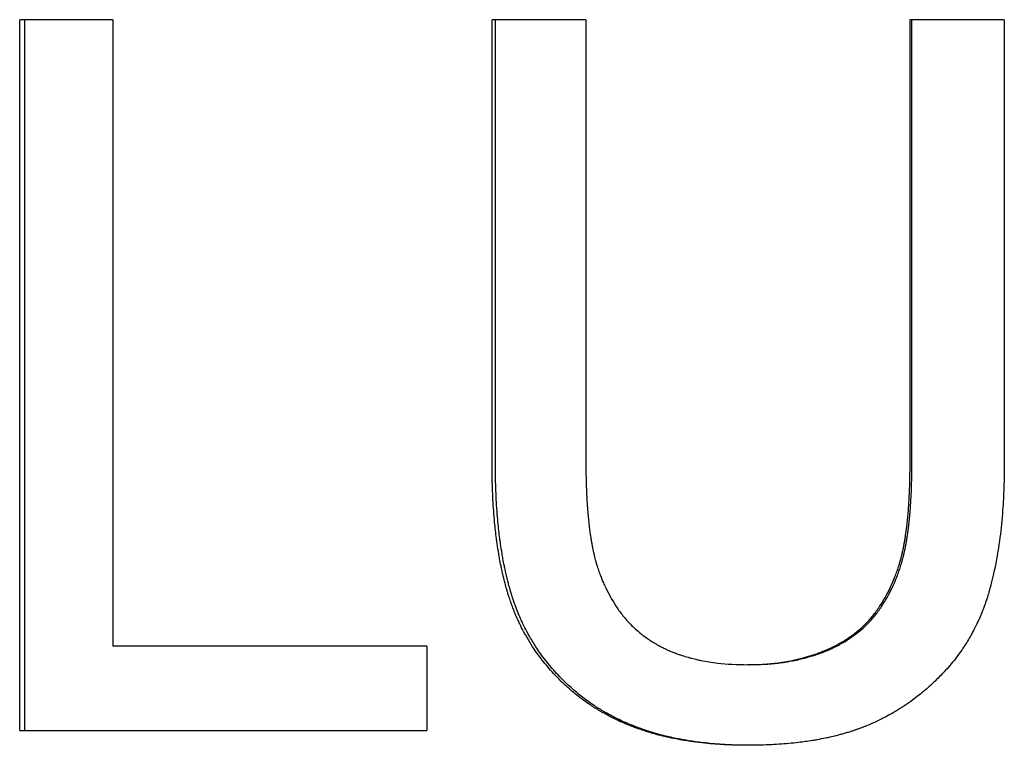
# Paper-space layout 'Layout1' of a CAD drawing. Extents: x -9.62 to 0.27, y -3.22 to 3.92.
# Tile 3 of 9: x -5.72 to -5.39, y 0.14 to 0.39. Entities that reach past the tile are written whole.
import ezdxf

# ---------------------------------------------------------------- set-up
doc = ezdxf.new("R2010")
doc.units = 0
doc.header["$MEASUREMENT"] = 0
doc.layers.get('0').update_dxf_attribs({"linetype": 'CONTINUOUS'})

psp = doc.layouts.get("Layout1")

# ---------------------------------------------------------------- linework, layer by layer
for p, q in [((-5.69047, 0.38653), (-5.72193, 0.38653)), ((-5.72193, 0.14653), (-5.72193, 0.38653)), ((-5.69047, 0.38653), (-5.69047, 0.17493)), ((-5.53065, 0.38653), (-5.56236, 0.38653)), ((-5.56236, 0.23678), (-5.56236, 0.38653)), ((-5.53065, 0.38653), (-5.53065, 0.23678)), ((-5.38929, 0.38653), (-5.42114, 0.38653)), ((-5.42114, 0.236), (-5.42114, 0.38653)), ((-5.38929, 0.38653), (-5.38929, 0.23678)), ((-5.58438, 0.17493), (-5.69047, 0.17493)), ((-5.58438, 0.17493), (-5.58438, 0.14653)), ((-5.47521, 0.16871), (-5.47603, 0.16871)), ((-5.72193, 0.14653), (-5.58438, 0.14653))]:
    psp.add_line(p, q)
for points in [[(-5.72021, 0.14653), (-5.72021, 0.22653), (-5.72021, 0.30653), (-5.72021, 0.38653)], [(-5.56122, 0.23678), (-5.56122, 0.2867), (-5.56122, 0.33662), (-5.56122, 0.38653)], [(-5.42052, 0.236), (-5.42052, 0.28618), (-5.42052, 0.33636), (-5.42052, 0.38653)]]:
    psp.add_open_spline(points, degree=3)
for points, knots in [([(-5.53955, 0.16365), (-5.54094, 0.16503), (-5.54227, 0.16646), (-5.54353, 0.16794), (-5.54479, 0.16942), (-5.54598, 0.17094), (-5.5471, 0.17251), (-5.5485, 0.17447), (-5.54979, 0.17651), (-5.55098, 0.17862), (-5.55121, 0.17904), (-5.55145, 0.17946), (-5.55168, 0.17989), (-5.55213, 0.18075), (-5.55257, 0.18161), (-5.553, 0.18249), (-5.55321, 0.18293), (-5.55341, 0.18338), (-5.55362, 0.18382), (-5.55392, 0.18449), (-5.55421, 0.18516), (-5.5545, 0.18584), (-5.55478, 0.18653), (-5.55506, 0.18721), (-5.55532, 0.18791), (-5.55554, 0.18849), (-5.55576, 0.18907), (-5.55597, 0.18966), (-5.55601, 0.18977), (-5.55605, 0.18989), (-5.55609, 0.19001), (-5.55629, 0.1906), (-5.55649, 0.19119), (-5.55668, 0.19179), (-5.55672, 0.19191), (-5.55676, 0.19203), (-5.5568, 0.19215), (-5.55691, 0.19251), (-5.55702, 0.19287), (-5.55713, 0.19324), (-5.55718, 0.19342), (-5.55724, 0.1936), (-5.55729, 0.19378), (-5.55734, 0.19397), (-5.5574, 0.19415), (-5.55745, 0.19433), (-5.55752, 0.19458), (-5.55759, 0.19483), (-5.55765, 0.19507), (-5.55769, 0.1952), (-5.55772, 0.19532), (-5.55776, 0.19545), (-5.55782, 0.1957), (-5.55789, 0.19595), (-5.55796, 0.1962), (-5.55799, 0.19632), (-5.55802, 0.19645), (-5.55805, 0.19658), (-5.55812, 0.19683), (-5.55818, 0.19708), (-5.55825, 0.19734), (-5.55828, 0.19746), (-5.55831, 0.19759), (-5.55834, 0.19772), (-5.55844, 0.1981), (-5.55853, 0.19849), (-5.55862, 0.19888), (-5.55868, 0.19914), (-5.55874, 0.1994), (-5.5588, 0.19966), (-5.55892, 0.20019), (-5.55904, 0.20072), (-5.55915, 0.20125), (-5.5592, 0.20152), (-5.55926, 0.20178), (-5.55932, 0.20205), (-5.55948, 0.20286), (-5.55964, 0.20368), (-5.55979, 0.20451), (-5.55989, 0.20506), (-5.55999, 0.20562), (-5.56008, 0.20618), (-5.56027, 0.2073), (-5.56045, 0.20844), (-5.56062, 0.20961), (-5.5607, 0.21019), (-5.56078, 0.21077), (-5.56086, 0.21136), (-5.56109, 0.21313), (-5.56129, 0.21495), (-5.56147, 0.2168), (-5.56159, 0.21804), (-5.56169, 0.2193), (-5.56179, 0.22057), (-5.56198, 0.22312), (-5.56212, 0.22575), (-5.56222, 0.22845), (-5.56231, 0.23115), (-5.56236, 0.23393), (-5.56236, 0.23678)], [0, 0, 0, 0, 0.166667, 0.166667, 0.166667, 0.333333, 0.333333, 0.333333, 0.541667, 0.541667, 0.541667, 0.583333, 0.583333, 0.583333, 0.666667, 0.666667, 0.666667, 0.708333, 0.708333, 0.708333, 0.770833, 0.770833, 0.770833, 0.833333, 0.833333, 0.833333, 0.885417, 0.885417, 0.885417, 0.895833, 0.895833, 0.895833, 0.947917, 0.947917, 0.947917, 0.958333, 0.958333, 0.958333, 0.989583, 0.989583, 0.989583, 1.005208, 1.005208, 1.005208, 1.020833, 1.020833, 1.020833, 1.041667, 1.041667, 1.041667, 1.052083, 1.052083, 1.052083, 1.072917, 1.072917, 1.072917, 1.083333, 1.083333, 1.083333, 1.104167, 1.104167, 1.104167, 1.114583, 1.114583, 1.114583, 1.145833, 1.145833, 1.145833, 1.166667, 1.166667, 1.166667, 1.208333, 1.208333, 1.208333, 1.229167, 1.229167, 1.229167, 1.291667, 1.291667, 1.291667, 1.333333, 1.333333, 1.333333, 1.416667, 1.416667, 1.416667, 1.458333, 1.458333, 1.458333, 1.583333, 1.583333, 1.583333, 1.666667, 1.666667, 1.666667, 1.833333, 1.833333, 1.833333, 2, 2, 2, 2]), ([(-5.5385, 0.16365), (-5.53989, 0.16503), (-5.54121, 0.16646), (-5.54246, 0.16794), (-5.54372, 0.16942), (-5.5449, 0.17094), (-5.54602, 0.17251), (-5.54658, 0.17329), (-5.54712, 0.17409), (-5.54764, 0.1749), (-5.54843, 0.17611), (-5.54918, 0.17735), (-5.54989, 0.17862), (-5.55012, 0.17904), (-5.55035, 0.17946), (-5.55058, 0.17989), (-5.55104, 0.18075), (-5.55147, 0.18161), (-5.5519, 0.18249), (-5.55211, 0.18293), (-5.55231, 0.18338), (-5.55251, 0.18382), (-5.55282, 0.18449), (-5.55311, 0.18516), (-5.55339, 0.18584), (-5.55349, 0.18607), (-5.55358, 0.1863), (-5.55367, 0.18653), (-5.55386, 0.18698), (-5.55404, 0.18744), (-5.55421, 0.18791), (-5.5543, 0.18814), (-5.55439, 0.18837), (-5.55448, 0.1886), (-5.5546, 0.18895), (-5.55473, 0.1893), (-5.55486, 0.18966), (-5.5549, 0.18977), (-5.55494, 0.18989), (-5.55498, 0.19001), (-5.55506, 0.19025), (-5.55514, 0.19048), (-5.55522, 0.19072), (-5.55526, 0.19084), (-5.5553, 0.19096), (-5.55534, 0.19108), (-5.55542, 0.19131), (-5.55549, 0.19155), (-5.55557, 0.19179), (-5.55561, 0.19191), (-5.55565, 0.19203), (-5.55568, 0.19215), (-5.55574, 0.19233), (-5.5558, 0.19251), (-5.55585, 0.19269), (-5.55591, 0.19287), (-5.55596, 0.19306), (-5.55601, 0.19324), (-5.55603, 0.1933), (-5.55605, 0.19336), (-5.55607, 0.19342), (-5.5561, 0.19354), (-5.55614, 0.19366), (-5.55617, 0.19378), (-5.55619, 0.19384), (-5.55621, 0.19391), (-5.55623, 0.19397), (-5.55626, 0.19409), (-5.5563, 0.19421), (-5.55633, 0.19433), (-5.55635, 0.1944), (-5.55637, 0.19446), (-5.55638, 0.19452), (-5.55644, 0.1947), (-5.55649, 0.19489), (-5.55654, 0.19507), (-5.55657, 0.1952), (-5.55661, 0.19532), (-5.55664, 0.19545), (-5.55671, 0.1957), (-5.55677, 0.19595), (-5.55684, 0.1962), (-5.55687, 0.19632), (-5.5569, 0.19645), (-5.55694, 0.19658), (-5.557, 0.19683), (-5.55707, 0.19708), (-5.55713, 0.19734), (-5.55716, 0.19746), (-5.55719, 0.19759), (-5.55722, 0.19772), (-5.55732, 0.1981), (-5.55741, 0.19849), (-5.5575, 0.19888), (-5.55756, 0.19914), (-5.55762, 0.1994), (-5.55768, 0.19966), (-5.5578, 0.20019), (-5.55791, 0.20072), (-5.55803, 0.20125), (-5.55808, 0.20152), (-5.55814, 0.20178), (-5.55819, 0.20205), (-5.55836, 0.20286), (-5.55851, 0.20368), (-5.55866, 0.20451), (-5.55877, 0.20506), (-5.55886, 0.20562), (-5.55896, 0.20618), (-5.55915, 0.2073), (-5.55932, 0.20844), (-5.55949, 0.20961), (-5.55957, 0.21019), (-5.55965, 0.21077), (-5.55973, 0.21136), (-5.55996, 0.21313), (-5.56016, 0.21495), (-5.56034, 0.2168), (-5.56046, 0.21804), (-5.56056, 0.2193), (-5.56066, 0.22057), (-5.56085, 0.22312), (-5.56099, 0.22575), (-5.56108, 0.22845), (-5.56118, 0.23115), (-5.56122, 0.23393), (-5.56122, 0.23678)], [0, 0, 0, 0, 0.166667, 0.166667, 0.166667, 0.333333, 0.333333, 0.333333, 0.416667, 0.416667, 0.416667, 0.541667, 0.541667, 0.541667, 0.583333, 0.583333, 0.583333, 0.666667, 0.666667, 0.666667, 0.708333, 0.708333, 0.708333, 0.770833, 0.770833, 0.770833, 0.791667, 0.791667, 0.791667, 0.833333, 0.833333, 0.833333, 0.854167, 0.854167, 0.854167, 0.885417, 0.885417, 0.885417, 0.895833, 0.895833, 0.895833, 0.916667, 0.916667, 0.916667, 0.927083, 0.927083, 0.927083, 0.947917, 0.947917, 0.947917, 0.958333, 0.958333, 0.958333, 0.973958, 0.973958, 0.973958, 0.989583, 0.989583, 0.989583, 0.994792, 0.994792, 0.994792, 1.005208, 1.005208, 1.005208, 1.010417, 1.010417, 1.010417, 1.020833, 1.020833, 1.020833, 1.026042, 1.026042, 1.026042, 1.041667, 1.041667, 1.041667, 1.052083, 1.052083, 1.052083, 1.072917, 1.072917, 1.072917, 1.083333, 1.083333, 1.083333, 1.104167, 1.104167, 1.104167, 1.114583, 1.114583, 1.114583, 1.145833, 1.145833, 1.145833, 1.166667, 1.166667, 1.166667, 1.208333, 1.208333, 1.208333, 1.229167, 1.229167, 1.229167, 1.291667, 1.291667, 1.291667, 1.333333, 1.333333, 1.333333, 1.416667, 1.416667, 1.416667, 1.458333, 1.458333, 1.458333, 1.583333, 1.583333, 1.583333, 1.666667, 1.666667, 1.666667, 1.833333, 1.833333, 1.833333, 2, 2, 2, 2]), ([(-5.53065, 0.23678), (-5.53065, 0.23492), (-5.53063, 0.23311), (-5.53059, 0.23135), (-5.53055, 0.2296), (-5.53049, 0.22789), (-5.53041, 0.22623), (-5.53031, 0.22416), (-5.53018, 0.22217), (-5.53002, 0.22026), (-5.52999, 0.21987), (-5.52996, 0.21949), (-5.52992, 0.21912), (-5.52985, 0.21836), (-5.52978, 0.21762), (-5.5297, 0.2169), (-5.52966, 0.21653), (-5.52962, 0.21617), (-5.52958, 0.21581), (-5.52952, 0.21528), (-5.52945, 0.21475), (-5.52938, 0.21423), (-5.52931, 0.21371), (-5.52924, 0.21319), (-5.52917, 0.21268), (-5.52911, 0.21226), (-5.52904, 0.21184), (-5.52898, 0.21143), (-5.52897, 0.21135), (-5.52895, 0.21126), (-5.52894, 0.21118), (-5.52887, 0.21077), (-5.5288, 0.21036), (-5.52873, 0.20996), (-5.52872, 0.20988), (-5.52871, 0.2098), (-5.52869, 0.20972), (-5.52865, 0.20948), (-5.52861, 0.20924), (-5.52856, 0.20901), (-5.52854, 0.20889), (-5.52852, 0.20877), (-5.5285, 0.20865), (-5.52847, 0.20854), (-5.52845, 0.20842), (-5.52843, 0.2083), (-5.5284, 0.20815), (-5.52837, 0.20799), (-5.52833, 0.20783), (-5.52832, 0.20776), (-5.5283, 0.20768), (-5.52829, 0.2076), (-5.52825, 0.20745), (-5.52822, 0.20729), (-5.52819, 0.20714), (-5.52817, 0.20706), (-5.52815, 0.20698), (-5.52814, 0.20691), (-5.5281, 0.20675), (-5.52807, 0.2066), (-5.52803, 0.20644), (-5.52802, 0.20637), (-5.528, 0.20629), (-5.52798, 0.20621), (-5.52793, 0.20598), (-5.52787, 0.20576), (-5.52782, 0.20553), (-5.52778, 0.20537), (-5.52774, 0.20522), (-5.5277, 0.20507), (-5.52762, 0.20477), (-5.52755, 0.20446), (-5.52746, 0.20416), (-5.52742, 0.20401), (-5.52738, 0.20386), (-5.52734, 0.20371), (-5.52721, 0.20326), (-5.52708, 0.20282), (-5.52695, 0.20237), (-5.52686, 0.20208), (-5.52676, 0.20178), (-5.52667, 0.20149), (-5.52648, 0.2009), (-5.52628, 0.20032), (-5.52607, 0.19974), (-5.52597, 0.19945), (-5.52586, 0.19917), (-5.52575, 0.19888), (-5.52543, 0.19802), (-5.52508, 0.19717), (-5.52472, 0.19634), (-5.52447, 0.19578), (-5.52422, 0.19523), (-5.52396, 0.19468), (-5.52344, 0.19359), (-5.52288, 0.19251), (-5.52228, 0.19146), (-5.52169, 0.1904), (-5.52106, 0.18937), (-5.52039, 0.18835)], [0, 0, 0, 0, 0.166667, 0.166667, 0.166667, 0.333333, 0.333333, 0.333333, 0.541667, 0.541667, 0.541667, 0.583333, 0.583333, 0.583333, 0.666667, 0.666667, 0.666667, 0.708333, 0.708333, 0.708333, 0.770833, 0.770833, 0.770833, 0.833333, 0.833333, 0.833333, 0.885417, 0.885417, 0.885417, 0.895833, 0.895833, 0.895833, 0.947917, 0.947917, 0.947917, 0.958333, 0.958333, 0.958333, 0.989583, 0.989583, 0.989583, 1.005208, 1.005208, 1.005208, 1.020833, 1.020833, 1.020833, 1.041667, 1.041667, 1.041667, 1.052083, 1.052083, 1.052083, 1.072917, 1.072917, 1.072917, 1.083333, 1.083333, 1.083333, 1.104167, 1.104167, 1.104167, 1.114583, 1.114583, 1.114583, 1.145833, 1.145833, 1.145833, 1.166667, 1.166667, 1.166667, 1.208333, 1.208333, 1.208333, 1.229167, 1.229167, 1.229167, 1.291667, 1.291667, 1.291667, 1.333333, 1.333333, 1.333333, 1.416667, 1.416667, 1.416667, 1.458333, 1.458333, 1.458333, 1.583333, 1.583333, 1.583333, 1.666667, 1.666667, 1.666667, 1.833333, 1.833333, 1.833333, 2, 2, 2, 2]), ([(-5.38929, 0.23678), (-5.38929, 0.23399), (-5.38934, 0.23127), (-5.38943, 0.22861), (-5.38953, 0.22596), (-5.38967, 0.22337), (-5.38985, 0.22085), (-5.39009, 0.2177), (-5.39039, 0.21465), (-5.39077, 0.21171), (-5.39085, 0.21112), (-5.39093, 0.21054), (-5.39101, 0.20996), (-5.39117, 0.2088), (-5.39135, 0.20765), (-5.39154, 0.20652), (-5.39163, 0.20596), (-5.39173, 0.2054), (-5.39183, 0.20485), (-5.39198, 0.20401), (-5.39213, 0.20319), (-5.39229, 0.20237), (-5.39246, 0.20156), (-5.39262, 0.20076), (-5.3928, 0.19996), (-5.39295, 0.1993), (-5.3931, 0.19864), (-5.39325, 0.19799), (-5.39328, 0.19786), (-5.39331, 0.19773), (-5.39335, 0.1976), (-5.3935, 0.19695), (-5.39366, 0.19631), (-5.39383, 0.19568), (-5.39386, 0.19555), (-5.3939, 0.19543), (-5.39393, 0.1953), (-5.39403, 0.19492), (-5.39413, 0.19454), (-5.39424, 0.19417), (-5.39429, 0.19398), (-5.39434, 0.1938), (-5.3944, 0.19361), (-5.39445, 0.19342), (-5.3945, 0.19324), (-5.39456, 0.19305), (-5.39463, 0.19281), (-5.3947, 0.19256), (-5.39478, 0.19231), (-5.39481, 0.19219), (-5.39485, 0.19207), (-5.39489, 0.19195), (-5.39497, 0.1917), (-5.39504, 0.19146), (-5.39512, 0.19122), (-5.39516, 0.19109), (-5.3952, 0.19097), (-5.39524, 0.19085), (-5.39532, 0.19061), (-5.3954, 0.19037), (-5.39548, 0.19013), (-5.39552, 0.19001), (-5.39556, 0.18989), (-5.3956, 0.18977), (-5.39573, 0.18941), (-5.39585, 0.18905), (-5.39598, 0.1887), (-5.39607, 0.18846), (-5.39615, 0.18822), (-5.39624, 0.18799), (-5.39642, 0.18752), (-5.3966, 0.18705), (-5.39678, 0.18658), (-5.39688, 0.18635), (-5.39697, 0.18612), (-5.39706, 0.18589), (-5.39735, 0.1852), (-5.39764, 0.18451), (-5.39795, 0.18384), (-5.39815, 0.18339), (-5.39836, 0.18294), (-5.39857, 0.18249), (-5.399, 0.1816), (-5.39944, 0.18073), (-5.3999, 0.17986), (-5.40013, 0.17943), (-5.40036, 0.179), (-5.4006, 0.17858), (-5.40132, 0.1773), (-5.40208, 0.17606), (-5.40288, 0.17484), (-5.40341, 0.17403), (-5.40396, 0.17323), (-5.40453, 0.17244), (-5.40566, 0.17087), (-5.40687, 0.16936), (-5.40815, 0.16789), (-5.40943, 0.16642), (-5.41078, 0.16501), (-5.41221, 0.16365)], [0, 0, 0, 0, 0.166667, 0.166667, 0.166667, 0.333333, 0.333333, 0.333333, 0.541667, 0.541667, 0.541667, 0.583333, 0.583333, 0.583333, 0.666667, 0.666667, 0.666667, 0.708333, 0.708333, 0.708333, 0.770833, 0.770833, 0.770833, 0.833333, 0.833333, 0.833333, 0.885417, 0.885417, 0.885417, 0.895833, 0.895833, 0.895833, 0.947917, 0.947917, 0.947917, 0.958333, 0.958333, 0.958333, 0.989583, 0.989583, 0.989583, 1.005208, 1.005208, 1.005208, 1.020833, 1.020833, 1.020833, 1.041667, 1.041667, 1.041667, 1.052083, 1.052083, 1.052083, 1.072917, 1.072917, 1.072917, 1.083333, 1.083333, 1.083333, 1.104167, 1.104167, 1.104167, 1.114583, 1.114583, 1.114583, 1.145833, 1.145833, 1.145833, 1.166667, 1.166667, 1.166667, 1.208333, 1.208333, 1.208333, 1.229167, 1.229167, 1.229167, 1.291667, 1.291667, 1.291667, 1.333333, 1.333333, 1.333333, 1.416667, 1.416667, 1.416667, 1.458333, 1.458333, 1.458333, 1.583333, 1.583333, 1.583333, 1.666667, 1.666667, 1.666667, 1.833333, 1.833333, 1.833333, 2, 2, 2, 2]), ([(-5.43142, 0.18835), (-5.43076, 0.18937), (-5.43012, 0.1904), (-5.42953, 0.19145), (-5.42893, 0.19251), (-5.42837, 0.19358), (-5.42784, 0.19467), (-5.42719, 0.19603), (-5.42659, 0.19743), (-5.42605, 0.19885), (-5.42594, 0.19914), (-5.42583, 0.19942), (-5.42573, 0.19971), (-5.42552, 0.20028), (-5.42532, 0.20086), (-5.42513, 0.20145), (-5.42503, 0.20174), (-5.42494, 0.20203), (-5.42485, 0.20232), (-5.42471, 0.20277), (-5.42458, 0.20321), (-5.42446, 0.20366), (-5.42433, 0.2041), (-5.42421, 0.20455), (-5.42409, 0.205), (-5.424, 0.20538), (-5.4239, 0.20576), (-5.42381, 0.20614), (-5.4238, 0.20621), (-5.42378, 0.20629), (-5.42376, 0.20637), (-5.42367, 0.20675), (-5.42359, 0.20713), (-5.42351, 0.20751), (-5.42349, 0.20759), (-5.42347, 0.20767), (-5.42346, 0.20775), (-5.42341, 0.20798), (-5.42336, 0.20821), (-5.42332, 0.20844), (-5.4233, 0.20856), (-5.42327, 0.20867), (-5.42325, 0.20879), (-5.42323, 0.20891), (-5.42321, 0.20902), (-5.42318, 0.20914), (-5.42316, 0.2093), (-5.42313, 0.20946), (-5.4231, 0.20961), (-5.42308, 0.20969), (-5.42307, 0.20977), (-5.42306, 0.20985), (-5.42303, 0.21001), (-5.423, 0.21017), (-5.42297, 0.21033), (-5.42296, 0.21041), (-5.42295, 0.21049), (-5.42293, 0.21057), (-5.4229, 0.21073), (-5.42288, 0.2109), (-5.42285, 0.21106), (-5.42284, 0.21114), (-5.42282, 0.21122), (-5.42281, 0.2113), (-5.42277, 0.21155), (-5.42273, 0.21179), (-5.4227, 0.21204), (-5.42267, 0.21221), (-5.42265, 0.21237), (-5.42262, 0.21254), (-5.42257, 0.21287), (-5.42252, 0.21321), (-5.42248, 0.21355), (-5.42245, 0.21372), (-5.42243, 0.21389), (-5.42241, 0.21406), (-5.42234, 0.21457), (-5.42227, 0.21509), (-5.42221, 0.21562), (-5.42217, 0.21597), (-5.42213, 0.21632), (-5.42209, 0.21668), (-5.42201, 0.21739), (-5.42193, 0.21812), (-5.42186, 0.21885), (-5.42183, 0.21922), (-5.4218, 0.21959), (-5.42176, 0.21997), (-5.42167, 0.22109), (-5.42158, 0.22224), (-5.42151, 0.22341), (-5.42146, 0.22419), (-5.42141, 0.22498), (-5.42138, 0.22579), (-5.4213, 0.2274), (-5.42124, 0.22905), (-5.4212, 0.23076), (-5.42116, 0.23246), (-5.42114, 0.23421), (-5.42114, 0.236)], [0, 0, 0, 0, 0.166667, 0.166667, 0.166667, 0.333333, 0.333333, 0.333333, 0.541667, 0.541667, 0.541667, 0.583333, 0.583333, 0.583333, 0.666667, 0.666667, 0.666667, 0.708333, 0.708333, 0.708333, 0.770833, 0.770833, 0.770833, 0.833333, 0.833333, 0.833333, 0.885417, 0.885417, 0.885417, 0.895833, 0.895833, 0.895833, 0.947917, 0.947917, 0.947917, 0.958333, 0.958333, 0.958333, 0.989583, 0.989583, 0.989583, 1.005208, 1.005208, 1.005208, 1.020833, 1.020833, 1.020833, 1.041667, 1.041667, 1.041667, 1.052083, 1.052083, 1.052083, 1.072917, 1.072917, 1.072917, 1.083333, 1.083333, 1.083333, 1.104167, 1.104167, 1.104167, 1.114583, 1.114583, 1.114583, 1.145833, 1.145833, 1.145833, 1.166667, 1.166667, 1.166667, 1.208333, 1.208333, 1.208333, 1.229167, 1.229167, 1.229167, 1.291667, 1.291667, 1.291667, 1.333333, 1.333333, 1.333333, 1.416667, 1.416667, 1.416667, 1.458333, 1.458333, 1.458333, 1.583333, 1.583333, 1.583333, 1.666667, 1.666667, 1.666667, 1.833333, 1.833333, 1.833333, 2, 2, 2, 2]), ([(-5.43077, 0.18835), (-5.4301, 0.18937), (-5.42947, 0.1904), (-5.42888, 0.19145), (-5.42828, 0.19251), (-5.42772, 0.19358), (-5.4272, 0.19467), (-5.42694, 0.19522), (-5.42669, 0.19577), (-5.42644, 0.19632), (-5.42608, 0.19715), (-5.42573, 0.198), (-5.42541, 0.19885), (-5.4253, 0.19914), (-5.42519, 0.19942), (-5.42509, 0.19971), (-5.42488, 0.20028), (-5.42468, 0.20086), (-5.42449, 0.20145), (-5.4244, 0.20174), (-5.4243, 0.20203), (-5.42421, 0.20232), (-5.42408, 0.20277), (-5.42395, 0.20321), (-5.42382, 0.20366), (-5.42378, 0.2038), (-5.42374, 0.20395), (-5.4237, 0.2041), (-5.42362, 0.2044), (-5.42354, 0.2047), (-5.42346, 0.205), (-5.42342, 0.20515), (-5.42338, 0.2053), (-5.42335, 0.20546), (-5.42329, 0.20568), (-5.42324, 0.20591), (-5.42318, 0.20614), (-5.42316, 0.20621), (-5.42315, 0.20629), (-5.42313, 0.20637), (-5.42309, 0.20652), (-5.42306, 0.20667), (-5.42303, 0.20682), (-5.42301, 0.2069), (-5.42299, 0.20698), (-5.42298, 0.20705), (-5.42294, 0.20721), (-5.42291, 0.20736), (-5.42288, 0.20751), (-5.42286, 0.20759), (-5.42284, 0.20767), (-5.42283, 0.20775), (-5.4228, 0.20786), (-5.42278, 0.20798), (-5.42276, 0.20809), (-5.42273, 0.20821), (-5.42271, 0.20832), (-5.42269, 0.20844), (-5.42268, 0.20848), (-5.42267, 0.20852), (-5.42267, 0.20856), (-5.42265, 0.20864), (-5.42264, 0.20871), (-5.42262, 0.20879), (-5.42261, 0.20883), (-5.42261, 0.20887), (-5.4226, 0.20891), (-5.42259, 0.20899), (-5.42257, 0.20906), (-5.42256, 0.20914), (-5.42255, 0.20918), (-5.42254, 0.20922), (-5.42253, 0.20926), (-5.42251, 0.20938), (-5.42249, 0.2095), (-5.42247, 0.20961), (-5.42246, 0.20969), (-5.42244, 0.20977), (-5.42243, 0.20985), (-5.4224, 0.21001), (-5.42237, 0.21017), (-5.42235, 0.21033), (-5.42233, 0.21041), (-5.42232, 0.21049), (-5.4223, 0.21057), (-5.42228, 0.21073), (-5.42225, 0.2109), (-5.42222, 0.21106), (-5.42221, 0.21114), (-5.4222, 0.21122), (-5.42218, 0.2113), (-5.42215, 0.21155), (-5.42211, 0.21179), (-5.42207, 0.21204), (-5.42204, 0.21221), (-5.42202, 0.21237), (-5.42199, 0.21254), (-5.42194, 0.21287), (-5.4219, 0.21321), (-5.42185, 0.21355), (-5.42183, 0.21372), (-5.4218, 0.21389), (-5.42178, 0.21406), (-5.42171, 0.21457), (-5.42165, 0.21509), (-5.42158, 0.21562), (-5.42154, 0.21597), (-5.4215, 0.21632), (-5.42146, 0.21668), (-5.42138, 0.21739), (-5.42131, 0.21812), (-5.42124, 0.21885), (-5.42121, 0.21922), (-5.42117, 0.21959), (-5.42114, 0.21997), (-5.42104, 0.22109), (-5.42096, 0.22224), (-5.42089, 0.22341), (-5.42084, 0.22419), (-5.42079, 0.22498), (-5.42075, 0.22579), (-5.42067, 0.2274), (-5.42062, 0.22905), (-5.42058, 0.23076), (-5.42054, 0.23246), (-5.42052, 0.23421), (-5.42052, 0.236)], [0, 0, 0, 0, 0.166667, 0.166667, 0.166667, 0.333333, 0.333333, 0.333333, 0.416667, 0.416667, 0.416667, 0.541667, 0.541667, 0.541667, 0.583333, 0.583333, 0.583333, 0.666667, 0.666667, 0.666667, 0.708333, 0.708333, 0.708333, 0.770833, 0.770833, 0.770833, 0.791667, 0.791667, 0.791667, 0.833333, 0.833333, 0.833333, 0.854167, 0.854167, 0.854167, 0.885417, 0.885417, 0.885417, 0.895833, 0.895833, 0.895833, 0.916667, 0.916667, 0.916667, 0.927083, 0.927083, 0.927083, 0.947917, 0.947917, 0.947917, 0.958333, 0.958333, 0.958333, 0.973958, 0.973958, 0.973958, 0.989583, 0.989583, 0.989583, 0.994792, 0.994792, 0.994792, 1.005208, 1.005208, 1.005208, 1.010417, 1.010417, 1.010417, 1.020833, 1.020833, 1.020833, 1.026042, 1.026042, 1.026042, 1.041667, 1.041667, 1.041667, 1.052083, 1.052083, 1.052083, 1.072917, 1.072917, 1.072917, 1.083333, 1.083333, 1.083333, 1.104167, 1.104167, 1.104167, 1.114583, 1.114583, 1.114583, 1.145833, 1.145833, 1.145833, 1.166667, 1.166667, 1.166667, 1.208333, 1.208333, 1.208333, 1.229167, 1.229167, 1.229167, 1.291667, 1.291667, 1.291667, 1.333333, 1.333333, 1.333333, 1.416667, 1.416667, 1.416667, 1.458333, 1.458333, 1.458333, 1.583333, 1.583333, 1.583333, 1.666667, 1.666667, 1.666667, 1.833333, 1.833333, 1.833333, 2, 2, 2, 2]), ([(-5.52039, 0.18835), (-5.51968, 0.18727), (-5.51893, 0.18623), (-5.51813, 0.18524), (-5.51734, 0.18425), (-5.5165, 0.1833), (-5.51562, 0.1824), (-5.51451, 0.18127), (-5.51334, 0.18021), (-5.51211, 0.17921), (-5.51186, 0.17901), (-5.51161, 0.17882), (-5.51136, 0.17863), (-5.51085, 0.17824), (-5.51034, 0.17787), (-5.50981, 0.1775), (-5.50954, 0.17732), (-5.50928, 0.17714), (-5.50901, 0.17696), (-5.50847, 0.17661), (-5.50792, 0.17627), (-5.50736, 0.17594), (-5.50708, 0.17577), (-5.5068, 0.17561), (-5.50652, 0.17545), (-5.50609, 0.17521), (-5.50565, 0.17498), (-5.50522, 0.17475), (-5.50485, 0.17456), (-5.50448, 0.17438), (-5.5041, 0.1742), (-5.50369, 0.174), (-5.50327, 0.1738), (-5.50285, 0.17361), (-5.50274, 0.17356), (-5.50262, 0.17351), (-5.5025, 0.17346), (-5.50227, 0.17336), (-5.50204, 0.17326), (-5.5018, 0.17316), (-5.50157, 0.17306), (-5.50133, 0.17297), (-5.50109, 0.17287), (-5.50093, 0.17281), (-5.50077, 0.17275), (-5.50061, 0.17269), (-5.50013, 0.1725), (-5.49965, 0.17232), (-5.49915, 0.17215), (-5.49882, 0.17204), (-5.49849, 0.17192), (-5.49816, 0.17181), (-5.49749, 0.1716), (-5.49681, 0.17139), (-5.49611, 0.17119), (-5.49577, 0.1711), (-5.49542, 0.171), (-5.49507, 0.17091), (-5.49436, 0.17073), (-5.49365, 0.17055), (-5.49292, 0.17039), (-5.49256, 0.17031), (-5.4922, 0.17024), (-5.49183, 0.17016), (-5.48999, 0.16979), (-5.48807, 0.16949), (-5.48609, 0.16926), (-5.48292, 0.16889), (-5.47957, 0.16871), (-5.47603, 0.16871)], [0, 0, 0, 0, 0.166667, 0.166667, 0.166667, 0.333333, 0.333333, 0.333333, 0.541667, 0.541667, 0.541667, 0.583333, 0.583333, 0.583333, 0.666667, 0.666667, 0.666667, 0.708333, 0.708333, 0.708333, 0.791667, 0.791667, 0.791667, 0.833333, 0.833333, 0.833333, 0.895833, 0.895833, 0.895833, 0.947917, 0.947917, 0.947917, 1.005208, 1.005208, 1.005208, 1.020833, 1.020833, 1.020833, 1.052083, 1.052083, 1.052083, 1.083333, 1.083333, 1.083333, 1.104167, 1.104167, 1.104167, 1.166667, 1.166667, 1.166667, 1.208333, 1.208333, 1.208333, 1.291667, 1.291667, 1.291667, 1.333333, 1.333333, 1.333333, 1.416667, 1.416667, 1.416667, 1.458333, 1.458333, 1.458333, 1.666667, 1.666667, 1.666667, 2, 2, 2, 2]), ([(-5.47603, 0.16871), (-5.47438, 0.16871), (-5.47275, 0.16875), (-5.47115, 0.16884), (-5.46955, 0.16894), (-5.46799, 0.16907), (-5.46645, 0.16926), (-5.46453, 0.16949), (-5.46265, 0.16979), (-5.46083, 0.17016), (-5.46046, 0.17024), (-5.4601, 0.17031), (-5.45974, 0.17039), (-5.45902, 0.17055), (-5.4583, 0.17073), (-5.45759, 0.17091), (-5.45724, 0.171), (-5.45689, 0.1711), (-5.45654, 0.17119), (-5.45601, 0.17134), (-5.45549, 0.17149), (-5.45498, 0.17165), (-5.45446, 0.17181), (-5.45395, 0.17198), (-5.45344, 0.17215), (-5.45293, 0.17232), (-5.45243, 0.1725), (-5.45193, 0.17269), (-5.45176, 0.17275), (-5.4516, 0.17281), (-5.45143, 0.17287), (-5.45118, 0.17297), (-5.45094, 0.17306), (-5.45069, 0.17316), (-5.45061, 0.1732), (-5.45053, 0.17323), (-5.45044, 0.17326), (-5.45008, 0.17341), (-5.44971, 0.17356), (-5.44935, 0.17372), (-5.44923, 0.17377), (-5.44911, 0.17382), (-5.44899, 0.17387), (-5.44875, 0.17398), (-5.44851, 0.17409), (-5.44827, 0.1742), (-5.44803, 0.1743), (-5.4478, 0.17441), (-5.44757, 0.17453), (-5.44741, 0.1746), (-5.44725, 0.17468), (-5.4471, 0.17475), (-5.44679, 0.1749), (-5.44649, 0.17506), (-5.44619, 0.17521), (-5.44603, 0.17529), (-5.44588, 0.17537), (-5.44573, 0.17545), (-5.44544, 0.17561), (-5.44514, 0.17577), (-5.44485, 0.17594), (-5.4447, 0.17602), (-5.44455, 0.17611), (-5.44441, 0.17619), (-5.44397, 0.17644), (-5.44355, 0.1767), (-5.44312, 0.17696), (-5.44284, 0.17714), (-5.44257, 0.17732), (-5.44229, 0.1775), (-5.44174, 0.17787), (-5.4412, 0.17824), (-5.44068, 0.17863), (-5.44042, 0.17882), (-5.44016, 0.17901), (-5.4399, 0.17921), (-5.43913, 0.17981), (-5.43839, 0.18043), (-5.43767, 0.18107), (-5.43719, 0.1815), (-5.43673, 0.18194), (-5.43628, 0.1824), (-5.43537, 0.1833), (-5.43451, 0.18425), (-5.4337, 0.18524), (-5.4329, 0.18623), (-5.43214, 0.18727), (-5.43142, 0.18835)], [0, 0, 0, 0, 0.166667, 0.166667, 0.166667, 0.333333, 0.333333, 0.333333, 0.541667, 0.541667, 0.541667, 0.583333, 0.583333, 0.583333, 0.666667, 0.666667, 0.666667, 0.708333, 0.708333, 0.708333, 0.770833, 0.770833, 0.770833, 0.833333, 0.833333, 0.833333, 0.895833, 0.895833, 0.895833, 0.916667, 0.916667, 0.916667, 0.947917, 0.947917, 0.947917, 0.958333, 0.958333, 0.958333, 1.005208, 1.005208, 1.005208, 1.020833, 1.020833, 1.020833, 1.052083, 1.052083, 1.052083, 1.083333, 1.083333, 1.083333, 1.104167, 1.104167, 1.104167, 1.145833, 1.145833, 1.145833, 1.166667, 1.166667, 1.166667, 1.208333, 1.208333, 1.208333, 1.229167, 1.229167, 1.229167, 1.291667, 1.291667, 1.291667, 1.333333, 1.333333, 1.333333, 1.416667, 1.416667, 1.416667, 1.458333, 1.458333, 1.458333, 1.583333, 1.583333, 1.583333, 1.666667, 1.666667, 1.666667, 1.833333, 1.833333, 1.833333, 2, 2, 2, 2]), ([(-5.47521, 0.16871), (-5.47356, 0.16871), (-5.47194, 0.16875), (-5.47035, 0.16884), (-5.46876, 0.16894), (-5.46719, 0.16907), (-5.46566, 0.16926), (-5.4649, 0.16935), (-5.46414, 0.16945), (-5.46339, 0.16957), (-5.46226, 0.16974), (-5.46116, 0.16994), (-5.46006, 0.17016), (-5.4597, 0.17024), (-5.45934, 0.17031), (-5.45898, 0.17039), (-5.45826, 0.17055), (-5.45755, 0.17073), (-5.45684, 0.17091), (-5.45649, 0.171), (-5.45614, 0.1711), (-5.45579, 0.17119), (-5.45527, 0.17134), (-5.45475, 0.17149), (-5.45423, 0.17165), (-5.45406, 0.17171), (-5.45389, 0.17176), (-5.45372, 0.17181), (-5.45338, 0.17192), (-5.45304, 0.17204), (-5.4527, 0.17215), (-5.45253, 0.17221), (-5.45236, 0.17227), (-5.4522, 0.17232), (-5.45186, 0.17244), (-5.45153, 0.17256), (-5.4512, 0.17269), (-5.45103, 0.17275), (-5.45087, 0.17281), (-5.4507, 0.17287), (-5.45045, 0.17297), (-5.45021, 0.17306), (-5.44996, 0.17316), (-5.44988, 0.1732), (-5.4498, 0.17323), (-5.44972, 0.17326), (-5.44959, 0.17331), (-5.44947, 0.17336), (-5.44935, 0.17341), (-5.44923, 0.17346), (-5.44911, 0.17351), (-5.44899, 0.17356), (-5.44895, 0.17358), (-5.44891, 0.1736), (-5.44887, 0.17361), (-5.44879, 0.17365), (-5.4487, 0.17368), (-5.44862, 0.17372), (-5.44858, 0.17374), (-5.44854, 0.17375), (-5.4485, 0.17377), (-5.44842, 0.1738), (-5.44834, 0.17384), (-5.44826, 0.17387), (-5.44822, 0.17389), (-5.44818, 0.17391), (-5.44814, 0.17393), (-5.44803, 0.17398), (-5.44791, 0.17403), (-5.44779, 0.17409), (-5.44771, 0.17412), (-5.44763, 0.17416), (-5.44755, 0.1742), (-5.44732, 0.1743), (-5.44708, 0.17441), (-5.44685, 0.17453), (-5.44669, 0.1746), (-5.44654, 0.17468), (-5.44639, 0.17475), (-5.44608, 0.1749), (-5.44577, 0.17506), (-5.44547, 0.17521), (-5.44532, 0.17529), (-5.44517, 0.17537), (-5.44502, 0.17545), (-5.44473, 0.17561), (-5.44443, 0.17577), (-5.44414, 0.17594), (-5.44399, 0.17602), (-5.44385, 0.17611), (-5.4437, 0.17619), (-5.44327, 0.17644), (-5.44284, 0.1767), (-5.44242, 0.17696), (-5.44214, 0.17714), (-5.44187, 0.17732), (-5.44159, 0.1775), (-5.44105, 0.17787), (-5.44051, 0.17824), (-5.43999, 0.17863), (-5.43972, 0.17882), (-5.43947, 0.17901), (-5.43921, 0.17921), (-5.43844, 0.17981), (-5.4377, 0.18043), (-5.43699, 0.18107), (-5.43651, 0.1815), (-5.43605, 0.18194), (-5.4356, 0.1824), (-5.4347, 0.1833), (-5.43384, 0.18425), (-5.43304, 0.18524), (-5.43223, 0.18623), (-5.43148, 0.18727), (-5.43077, 0.18835)], [0, 0, 0, 0, 0.166667, 0.166667, 0.166667, 0.333333, 0.333333, 0.333333, 0.416667, 0.416667, 0.416667, 0.541667, 0.541667, 0.541667, 0.583333, 0.583333, 0.583333, 0.666667, 0.666667, 0.666667, 0.708333, 0.708333, 0.708333, 0.770833, 0.770833, 0.770833, 0.791667, 0.791667, 0.791667, 0.833333, 0.833333, 0.833333, 0.854167, 0.854167, 0.854167, 0.895833, 0.895833, 0.895833, 0.916667, 0.916667, 0.916667, 0.947917, 0.947917, 0.947917, 0.958333, 0.958333, 0.958333, 0.973958, 0.973958, 0.973958, 0.989583, 0.989583, 0.989583, 0.994792, 0.994792, 0.994792, 1.005208, 1.005208, 1.005208, 1.010417, 1.010417, 1.010417, 1.020833, 1.020833, 1.020833, 1.026042, 1.026042, 1.026042, 1.041667, 1.041667, 1.041667, 1.052083, 1.052083, 1.052083, 1.083333, 1.083333, 1.083333, 1.104167, 1.104167, 1.104167, 1.145833, 1.145833, 1.145833, 1.166667, 1.166667, 1.166667, 1.208333, 1.208333, 1.208333, 1.229167, 1.229167, 1.229167, 1.291667, 1.291667, 1.291667, 1.333333, 1.333333, 1.333333, 1.416667, 1.416667, 1.416667, 1.458333, 1.458333, 1.458333, 1.583333, 1.583333, 1.583333, 1.666667, 1.666667, 1.666667, 1.833333, 1.833333, 1.833333, 2, 2, 2, 2]), ([(-5.47603, 0.14148), (-5.47838, 0.14148), (-5.48068, 0.14153), (-5.48293, 0.14163), (-5.48517, 0.14173), (-5.48737, 0.14189), (-5.48951, 0.14209), (-5.4922, 0.14235), (-5.4948, 0.14269), (-5.49732, 0.1431), (-5.49783, 0.14319), (-5.49833, 0.14327), (-5.49883, 0.14336), (-5.49983, 0.14354), (-5.50081, 0.14374), (-5.50178, 0.14394), (-5.50227, 0.14404), (-5.50275, 0.14415), (-5.50323, 0.14426), (-5.50419, 0.14448), (-5.50514, 0.14471), (-5.50607, 0.14495), (-5.50654, 0.14507), (-5.507, 0.1452), (-5.50746, 0.14533), (-5.50815, 0.14552), (-5.50884, 0.14572), (-5.50952, 0.14593), (-5.51008, 0.1461), (-5.51064, 0.14628), (-5.51119, 0.14646), (-5.5118, 0.14666), (-5.51241, 0.14687), (-5.513, 0.14708), (-5.51317, 0.14714), (-5.51333, 0.1472), (-5.51349, 0.14725), (-5.51382, 0.14737), (-5.51414, 0.14749), (-5.51446, 0.14761), (-5.51478, 0.14773), (-5.5151, 0.14786), (-5.51542, 0.14798), (-5.51564, 0.14807), (-5.51585, 0.14815), (-5.51606, 0.14824), (-5.51669, 0.14849), (-5.51732, 0.14875), (-5.51794, 0.14902), (-5.51835, 0.1492), (-5.51876, 0.14938), (-5.51917, 0.14957), (-5.51999, 0.14994), (-5.5208, 0.15033), (-5.52159, 0.15073), (-5.52199, 0.15092), (-5.52239, 0.15113), (-5.52278, 0.15133), (-5.52356, 0.15174), (-5.52434, 0.15217), (-5.5251, 0.1526), (-5.52548, 0.15282), (-5.52586, 0.15304), (-5.52624, 0.15327), (-5.52737, 0.15394), (-5.52847, 0.15464), (-5.52955, 0.15537), (-5.53027, 0.15586), (-5.53098, 0.15636), (-5.53168, 0.15688), (-5.53308, 0.1579), (-5.53443, 0.15898), (-5.53574, 0.16011), (-5.53705, 0.16124), (-5.53832, 0.16242), (-5.53955, 0.16365)], [0, 0, 0, 0, 0.166667, 0.166667, 0.166667, 0.333333, 0.333333, 0.333333, 0.541667, 0.541667, 0.541667, 0.583333, 0.583333, 0.583333, 0.666667, 0.666667, 0.666667, 0.708333, 0.708333, 0.708333, 0.791667, 0.791667, 0.791667, 0.833333, 0.833333, 0.833333, 0.895833, 0.895833, 0.895833, 0.947917, 0.947917, 0.947917, 1.005208, 1.005208, 1.005208, 1.020833, 1.020833, 1.020833, 1.052083, 1.052083, 1.052083, 1.083333, 1.083333, 1.083333, 1.104167, 1.104167, 1.104167, 1.166667, 1.166667, 1.166667, 1.208333, 1.208333, 1.208333, 1.291667, 1.291667, 1.291667, 1.333333, 1.333333, 1.333333, 1.416667, 1.416667, 1.416667, 1.458333, 1.458333, 1.458333, 1.583333, 1.583333, 1.583333, 1.666667, 1.666667, 1.666667, 1.833333, 1.833333, 1.833333, 2, 2, 2, 2]), ([(-5.47561, 0.14148), (-5.47781, 0.14148), (-5.47997, 0.14154), (-5.48208, 0.14163), (-5.48432, 0.14173), (-5.48651, 0.14189), (-5.48864, 0.14209), (-5.48971, 0.1422), (-5.49077, 0.14231), (-5.49181, 0.14244), (-5.49338, 0.14263), (-5.49492, 0.14285), (-5.49643, 0.1431), (-5.49693, 0.14319), (-5.49743, 0.14327), (-5.49793, 0.14336), (-5.49892, 0.14354), (-5.4999, 0.14374), (-5.50087, 0.14394), (-5.50135, 0.14404), (-5.50183, 0.14415), (-5.50231, 0.14426), (-5.50327, 0.14448), (-5.50421, 0.14471), (-5.50514, 0.14495), (-5.50561, 0.14507), (-5.50607, 0.1452), (-5.50653, 0.14533), (-5.50722, 0.14552), (-5.5079, 0.14572), (-5.50857, 0.14593), (-5.5088, 0.146), (-5.50902, 0.14606), (-5.50925, 0.14614), (-5.50958, 0.14624), (-5.50991, 0.14635), (-5.51025, 0.14646), (-5.51036, 0.1465), (-5.51047, 0.14653), (-5.51058, 0.14657), (-5.51074, 0.14662), (-5.51091, 0.14668), (-5.51107, 0.14674), (-5.51123, 0.14679), (-5.5114, 0.14685), (-5.51156, 0.14691), (-5.51162, 0.14693), (-5.51167, 0.14694), (-5.51172, 0.14696), (-5.51183, 0.147), (-5.51194, 0.14704), (-5.51205, 0.14708), (-5.5121, 0.1471), (-5.51216, 0.14712), (-5.51221, 0.14714), (-5.51232, 0.14718), (-5.51243, 0.14721), (-5.51254, 0.14725), (-5.51259, 0.14727), (-5.51264, 0.14729), (-5.5127, 0.14731), (-5.51286, 0.14737), (-5.51302, 0.14743), (-5.51318, 0.14749), (-5.51329, 0.14753), (-5.5134, 0.14757), (-5.5135, 0.14761), (-5.51382, 0.14773), (-5.51414, 0.14786), (-5.51446, 0.14798), (-5.51467, 0.14807), (-5.51488, 0.14815), (-5.51509, 0.14824), (-5.51572, 0.14849), (-5.51635, 0.14875), (-5.51697, 0.14902), (-5.51738, 0.1492), (-5.51779, 0.14938), (-5.5182, 0.14957), (-5.51901, 0.14994), (-5.51981, 0.15033), (-5.52061, 0.15073), (-5.521, 0.15092), (-5.5214, 0.15113), (-5.52179, 0.15133), (-5.52257, 0.15174), (-5.52334, 0.15217), (-5.5241, 0.1526), (-5.52448, 0.15282), (-5.52486, 0.15304), (-5.52523, 0.15327), (-5.52636, 0.15394), (-5.52746, 0.15464), (-5.52854, 0.15537), (-5.52925, 0.15586), (-5.52996, 0.15636), (-5.53066, 0.15688), (-5.53205, 0.1579), (-5.5334, 0.15898), (-5.5347, 0.16011), (-5.53601, 0.16124), (-5.53727, 0.16242), (-5.5385, 0.16365)], [0.009474, 0.009474, 0.009474, 0.009474, 0.166667, 0.166667, 0.166667, 0.333333, 0.333333, 0.333333, 0.416667, 0.416667, 0.416667, 0.541667, 0.541667, 0.541667, 0.583333, 0.583333, 0.583333, 0.666667, 0.666667, 0.666667, 0.708333, 0.708333, 0.708333, 0.791667, 0.791667, 0.791667, 0.833333, 0.833333, 0.833333, 0.895833, 0.895833, 0.895833, 0.916667, 0.916667, 0.916667, 0.947917, 0.947917, 0.947917, 0.958333, 0.958333, 0.958333, 0.973958, 0.973958, 0.973958, 0.989583, 0.989583, 0.989583, 0.994792, 0.994792, 0.994792, 1.005208, 1.005208, 1.005208, 1.010417, 1.010417, 1.010417, 1.020833, 1.020833, 1.020833, 1.026042, 1.026042, 1.026042, 1.041667, 1.041667, 1.041667, 1.052083, 1.052083, 1.052083, 1.083333, 1.083333, 1.083333, 1.104167, 1.104167, 1.104167, 1.166667, 1.166667, 1.166667, 1.208333, 1.208333, 1.208333, 1.291667, 1.291667, 1.291667, 1.333333, 1.333333, 1.333333, 1.416667, 1.416667, 1.416667, 1.458333, 1.458333, 1.458333, 1.583333, 1.583333, 1.583333, 1.666667, 1.666667, 1.666667, 1.833333, 1.833333, 1.833333, 2, 2, 2, 2]), ([(-5.41221, 0.16365), (-5.41348, 0.1624), (-5.41479, 0.1612), (-5.41613, 0.16005), (-5.41747, 0.15891), (-5.41884, 0.15782), (-5.42025, 0.15678), (-5.42201, 0.15548), (-5.42383, 0.15427), (-5.4257, 0.15314), (-5.42607, 0.15292), (-5.42645, 0.15269), (-5.42682, 0.15247), (-5.42758, 0.15204), (-5.42834, 0.15161), (-5.42912, 0.1512), (-5.4295, 0.151), (-5.42989, 0.1508), (-5.43028, 0.1506), (-5.43087, 0.1503), (-5.43146, 0.15001), (-5.43205, 0.14973), (-5.43265, 0.14944), (-5.43325, 0.14917), (-5.43386, 0.1489), (-5.43446, 0.14863), (-5.43507, 0.14837), (-5.43569, 0.14812), (-5.43589, 0.14804), (-5.4361, 0.14795), (-5.4363, 0.14787), (-5.43661, 0.14775), (-5.43692, 0.14763), (-5.43723, 0.14751), (-5.43734, 0.14747), (-5.43744, 0.14743), (-5.43754, 0.14739), (-5.43801, 0.14721), (-5.43848, 0.14704), (-5.43896, 0.14687), (-5.43911, 0.14681), (-5.43927, 0.14675), (-5.43943, 0.1467), (-5.43975, 0.14659), (-5.44007, 0.14648), (-5.44039, 0.14637), (-5.44072, 0.14626), (-5.44104, 0.14616), (-5.44137, 0.14605), (-5.44159, 0.14598), (-5.44181, 0.14592), (-5.44203, 0.14585), (-5.44247, 0.14571), (-5.44291, 0.14558), (-5.44336, 0.14545), (-5.44359, 0.14539), (-5.44381, 0.14532), (-5.44404, 0.14526), (-5.44449, 0.14513), (-5.44495, 0.14501), (-5.44541, 0.14489), (-5.44564, 0.14483), (-5.44587, 0.14477), (-5.4461, 0.14471), (-5.4468, 0.14454), (-5.4475, 0.14437), (-5.44822, 0.14421), (-5.4487, 0.1441), (-5.44918, 0.144), (-5.44966, 0.1439), (-5.45063, 0.1437), (-5.45162, 0.14351), (-5.45262, 0.14333), (-5.45312, 0.14324), (-5.45363, 0.14316), (-5.45414, 0.14308), (-5.45566, 0.14283), (-5.45723, 0.14261), (-5.45883, 0.14242), (-5.45989, 0.1423), (-5.46098, 0.14218), (-5.46208, 0.14208), (-5.46427, 0.14188), (-5.46654, 0.14173), (-5.46886, 0.14163), (-5.47119, 0.14153), (-5.47358, 0.14148), (-5.47603, 0.14148)], [0, 0, 0, 0, 0.166667, 0.166667, 0.166667, 0.333333, 0.333333, 0.333333, 0.541667, 0.541667, 0.541667, 0.583333, 0.583333, 0.583333, 0.666667, 0.666667, 0.666667, 0.708333, 0.708333, 0.708333, 0.770833, 0.770833, 0.770833, 0.833333, 0.833333, 0.833333, 0.895833, 0.895833, 0.895833, 0.916667, 0.916667, 0.916667, 0.947917, 0.947917, 0.947917, 0.958333, 0.958333, 0.958333, 1.005208, 1.005208, 1.005208, 1.020833, 1.020833, 1.020833, 1.052083, 1.052083, 1.052083, 1.083333, 1.083333, 1.083333, 1.104167, 1.104167, 1.104167, 1.145833, 1.145833, 1.145833, 1.166667, 1.166667, 1.166667, 1.208333, 1.208333, 1.208333, 1.229167, 1.229167, 1.229167, 1.291667, 1.291667, 1.291667, 1.333333, 1.333333, 1.333333, 1.416667, 1.416667, 1.416667, 1.458333, 1.458333, 1.458333, 1.583333, 1.583333, 1.583333, 1.666667, 1.666667, 1.666667, 1.833333, 1.833333, 1.833333, 2, 2, 2, 2])]:
    psp.add_open_spline(points, degree=3, knots=knots)

doc.saveas('drawing.dxf')
